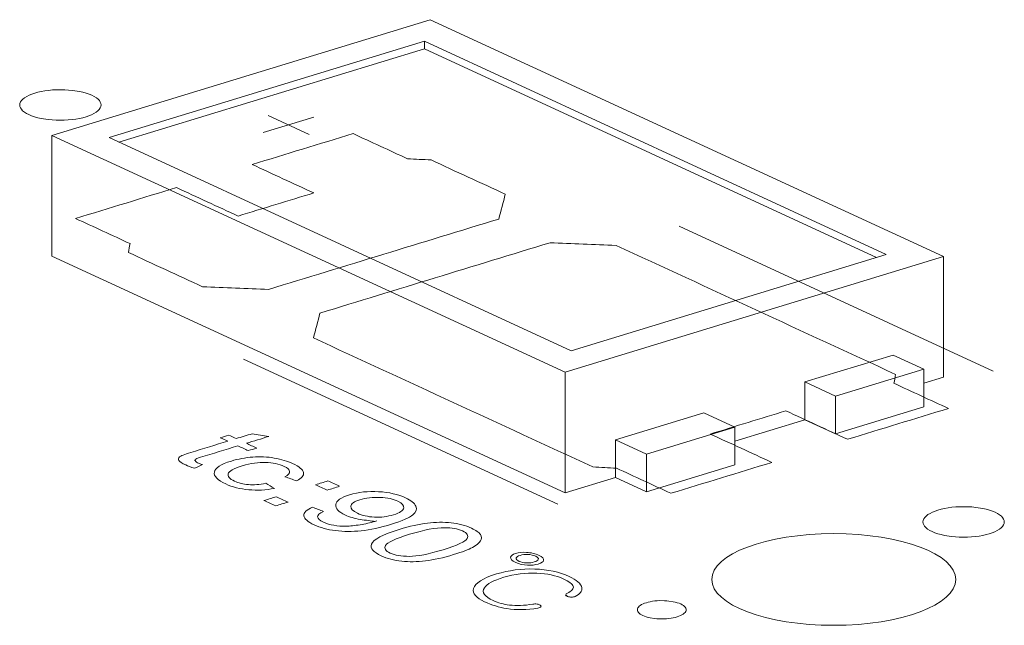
# Model space of a CAD drawing. Header units: inches. Extents: x -36 to 647, y 177 to 609.
# Tile 43 of 256: x 266.32 to 272.37, y 276.54 to 280.26. Entities that reach past the tile are written whole.
import ezdxf

# ---------------------------------------------------------------- set-up
doc = ezdxf.new("R2010")
doc.units = ezdxf.units.IN
doc.header["$MEASUREMENT"] = 0
doc.layers.add('1', color=7, linetype='Continuous')

# ---------------------------------------------------------------- blocks, each defined once
blk = doc.blocks.new('block 3412')
at = {"layer": '1', "color": 155, "lineweight": 18, "true_color": 0x4c7299}
blk.add_lwpolyline([(271.1474, 278.0373), (271.3368, 277.95)], dxfattribs=at)
blk = doc.blocks.new('block 3897')
at = {"layer": '1', "color": 155, "lineweight": 18, "true_color": 0x4c7299}
blk.add_lwpolyline([(269.7098, 278.2289), (266.8694, 279.5392)], dxfattribs=at)
blk = doc.blocks.new('block 3898')
at = {"layer": '1', "color": 155, "lineweight": 18, "true_color": 0x4c7299}
blk.add_lwpolyline([(271.6489, 278.8213), (269.7098, 278.2289)], dxfattribs=at)
blk = doc.blocks.new('block 3899')
at = {"layer": '1', "color": 155, "lineweight": 18, "true_color": 0x4c7299}
blk.add_lwpolyline([(268.8084, 280.1316), (271.6489, 278.8213)], dxfattribs=at)
blk = doc.blocks.new('block 3900')
at = {"layer": '1', "color": 155, "lineweight": 18, "true_color": 0x4c7299}
blk.add_lwpolyline([(268.8445, 280.2637), (266.5176, 279.5527)], dxfattribs=at)
blk = doc.blocks.new('block 3901')
at = {"layer": '1', "color": 155, "lineweight": 18, "true_color": 0x4c7299}
blk.add_lwpolyline([(266.5176, 279.5527), (269.6737, 278.0969)], dxfattribs=at)
blk = doc.blocks.new('block 3902')
at = {"layer": '1', "color": 155, "lineweight": 18, "true_color": 0x4c7299}
blk.add_lwpolyline([(269.6737, 278.0969), (272.0006, 278.8078)], dxfattribs=at)
blk = doc.blocks.new('block 3903')
at = {"layer": '1', "color": 155, "lineweight": 18, "true_color": 0x4c7299}
blk.add_lwpolyline([(266.8694, 279.5392), (268.8084, 280.1316)], dxfattribs=at)
blk = doc.blocks.new('block 3904')
at = {"layer": '1', "color": 155, "lineweight": 18, "true_color": 0x4c7299}
blk.add_lwpolyline([(270.1734, 277.5945), (269.984, 277.6819)], dxfattribs=at)
blk = doc.blocks.new('block 3905')
at = {"layer": '1', "color": 155, "lineweight": 18, "true_color": 0x4c7299}
blk.add_lwpolyline([(272.0006, 278.8078), (268.8445, 280.2637)], dxfattribs=at)
blk = doc.blocks.new('block 3906')
at = {"layer": '1', "color": 155, "lineweight": 18, "true_color": 0x4c7299}
blk.add_lwpolyline([(270.5269, 277.8478), (270.7163, 277.7604)], dxfattribs=at)
blk = doc.blocks.new('block 3907')
at = {"layer": '1', "color": 155, "lineweight": 18, "true_color": 0x4c7299}
blk.add_lwpolyline([(270.7163, 277.7604), (270.1734, 277.5945)], dxfattribs=at)
blk = doc.blocks.new('block 3908')
at = {"layer": '1', "color": 155, "lineweight": 18, "true_color": 0x4c7299}
blk.add_lwpolyline([(271.8797, 278.1159), (271.6903, 278.2032)], dxfattribs=at)
blk = doc.blocks.new('block 3909')
at = {"layer": '1', "color": 155, "lineweight": 18, "true_color": 0x4c7299}
blk.add_lwpolyline([(271.3368, 277.95), (271.8797, 278.1159)], dxfattribs=at)
blk = doc.blocks.new('block 5171')
at = {"layer": '1', "color": 155, "lineweight": 18, "true_color": 0x4c7299}
blk.add_lwpolyline([(266.5176, 279.5527), (266.5176, 278.8113)], dxfattribs=at)
blk = doc.blocks.new('block 5172')
at = {"layer": '1', "color": 155, "lineweight": 18, "true_color": 0x4c7299}
blk.add_lwpolyline([(269.6737, 278.0969), (269.6737, 277.3554)], dxfattribs=at)
blk = doc.blocks.new('block 5173')
at = {"layer": '1', "color": 155, "lineweight": 18, "true_color": 0x4c7299}
blk.add_lwpolyline([(268.8084, 280.0853), (268.8084, 280.1316)], dxfattribs=at)
blk = doc.blocks.new('block 5174')
at = {"layer": '1', "color": 155, "lineweight": 18, "true_color": 0x4c7299}
blk.add_lwpolyline([(272.0006, 278.8078), (272.0006, 278.0663)], dxfattribs=at)
blk = doc.blocks.new('block 5175')
at = {"layer": '1', "color": 155, "lineweight": 18, "true_color": 0x4c7299}
blk.add_lwpolyline([(266.9298, 279.5113), (268.8084, 280.0853)], dxfattribs=at)
blk = doc.blocks.new('block 5176')
at = {"layer": '1', "color": 155, "lineweight": 18, "true_color": 0x4c7299}
blk.add_lwpolyline([(268.8084, 280.0853), (271.5884, 278.8029)], dxfattribs=at)
blk = doc.blocks.new('block 5177')
at = {"layer": '1', "color": 155, "lineweight": 18, "true_color": 0x4c7299}
blk.add_lwpolyline([(271.1474, 278.0373), (271.1474, 277.8056)], dxfattribs=at)
blk = doc.blocks.new('block 5178')
at = {"layer": '1', "color": 155, "lineweight": 18, "true_color": 0x4c7299}
blk.add_lwpolyline([(269.984, 277.6819), (269.984, 277.4502)], dxfattribs=at)
blk = doc.blocks.new('block 5179')
at = {"layer": '1', "color": 155, "lineweight": 18, "true_color": 0x4c7299}
blk.add_lwpolyline([(269.984, 277.6819), (270.5269, 277.8478)], dxfattribs=at)
blk = doc.blocks.new('block 5180')
at = {"layer": '1', "color": 155, "lineweight": 18, "true_color": 0x4c7299}
blk.add_lwpolyline([(271.3368, 277.95), (271.3368, 277.7183)], dxfattribs=at)
blk = doc.blocks.new('block 5181')
at = {"layer": '1', "color": 155, "lineweight": 18, "true_color": 0x4c7299}
blk.add_lwpolyline([(271.8797, 278.1159), (271.8797, 277.8842)], dxfattribs=at)
blk = doc.blocks.new('block 5182')
at = {"layer": '1', "color": 155, "lineweight": 18, "true_color": 0x4c7299}
blk.add_lwpolyline([(271.6903, 278.2032), (271.1474, 278.0373)], dxfattribs=at)
blk = doc.blocks.new('block 5183')
at = {"layer": '1', "color": 155, "lineweight": 18, "true_color": 0x4c7299}
blk.add_lwpolyline([(270.1734, 277.5945), (270.1734, 277.3628)], dxfattribs=at)
blk = doc.blocks.new('block 5184')
at = {"layer": '1', "color": 155, "lineweight": 18, "true_color": 0x4c7299}
blk.add_lwpolyline([(270.7163, 277.7604), (270.7163, 277.5287)], dxfattribs=at)
blk = doc.blocks.new('block 5185')
at = {"layer": '1', "color": 155, "lineweight": 18, "true_color": 0x4c7299}
blk.add_lwpolyline([(270.7163, 277.5287), (270.1734, 277.3628)], dxfattribs=at)
blk = doc.blocks.new('block 5186')
at = {"layer": '1', "color": 155, "lineweight": 18, "true_color": 0x4c7299}
blk.add_lwpolyline([(271.3368, 277.7183), (271.8797, 277.8842)], dxfattribs=at)
blk = doc.blocks.new('block 5187')
at = {"layer": '1', "color": 155, "lineweight": 18, "true_color": 0x4c7299}
blk.add_lwpolyline([(270.1734, 277.3628), (269.984, 277.4502)], dxfattribs=at)
blk = doc.blocks.new('block 5188')
at = {"layer": '1', "color": 155, "lineweight": 18, "true_color": 0x4c7299}
blk.add_lwpolyline([(271.1474, 277.8056), (271.3368, 277.7183)], dxfattribs=at)
blk = doc.blocks.new('block 5189')
at = {"layer": '1', "color": 155, "lineweight": 18, "true_color": 0x4c7299}
blk.add_lwpolyline([(266.5176, 278.8113), (269.6737, 277.3554)], dxfattribs=at)
blk = doc.blocks.new('block 5190')
at = {"layer": '1', "color": 155, "lineweight": 18, "true_color": 0x4c7299}
blk.add_lwpolyline([(269.6737, 277.3554), (269.984, 277.4502)], dxfattribs=at)
blk = doc.blocks.new('block 5191')
at = {"layer": '1', "color": 155, "lineweight": 18, "true_color": 0x4c7299}
blk.add_lwpolyline([(271.8797, 278.0294), (272.0006, 278.0663)], dxfattribs=at)
blk = doc.blocks.new('block 5192')
at = {"layer": '1', "color": 155, "lineweight": 18, "true_color": 0x4c7299}
blk.add_lwpolyline([(270.7163, 277.6739), (271.1474, 277.8056)], dxfattribs=at)
blk = doc.blocks.new('block 5816')
at = {"layer": '1', "color": 18, "lineweight": 13, "true_color": 0x4c0000}
blk.add_lwpolyline([(269.6283, 277.286), (267.6966, 278.1771)], dxfattribs=at)
blk = doc.blocks.new('block 5831')
at = {"layer": '1', "color": 18, "lineweight": 13, "true_color": 0x4c0000}
blk.add_lwpolyline([(269.6283, 277.286), (267.6966, 278.1771)], dxfattribs=at)
blk = doc.blocks.new('block 5999')
at = {"layer": '1', "color": 18, "lineweight": 13, "true_color": 0x4c0000}
blk.add_lwpolyline([(267.8466, 279.6748), (268.0991, 279.5584)], dxfattribs=at)
blk = doc.blocks.new('block 6000')
at = {"layer": '1', "color": 18, "lineweight": 13, "true_color": 0x4c0000}
blk.add_lwpolyline([(267.8466, 279.6748), (268.0991, 279.5584)], dxfattribs=at)
blk = doc.blocks.new('block 6009')
at = {"layer": '1', "color": 18, "lineweight": 13, "true_color": 0x4c0000}
blk.add_lwpolyline([(267.8176, 279.5696), (268.1278, 279.6644)], dxfattribs=at)
blk = doc.blocks.new('block 6012')
at = {"layer": '1', "color": 18, "lineweight": 13, "true_color": 0x4c0000}
blk.add_lwpolyline([(267.8176, 279.5696), (268.1278, 279.6644)], dxfattribs=at)
blk = doc.blocks.new('block 6045')
at = {"layer": '1', "color": 18, "lineweight": 13, "true_color": 0x4c0000}
blk.add_lwpolyline([(272.3066, 278.1043), (270.3749, 278.9954)], dxfattribs=at)
blk = doc.blocks.new('block 6049')
at = {"layer": '1', "color": 18, "lineweight": 13, "true_color": 0x4c0000}
blk.add_lwpolyline([(272.3066, 278.1043), (270.3749, 278.9954)], dxfattribs=at)
blk = doc.blocks.new('block 6680')
at = {"layer": '1', "color": 18, "lineweight": 13, "true_color": 0x4c0000}
blk.add_open_spline([(270.5757, 276.8238), (270.5757, 276.6683), (270.9115, 276.5422), (271.3257, 276.5422), (271.7399, 276.5422), (272.0757, 276.6683), (272.0757, 276.8238), (272.0757, 276.9793), (271.7399, 277.1053), (271.3257, 277.1053), (270.9115, 277.1053), (270.5757, 276.9793), (270.5757, 276.8238)], degree=3, knots=[0, 0, 0, 0, 1, 1, 1, 2, 2, 2, 3, 3, 3, 4, 4, 4, 4], dxfattribs=at)
blk = doc.blocks.new('block 6681')
at = {"layer": '1', "color": 18, "lineweight": 13, "true_color": 0x4c0000}
blk.add_open_spline([(270.5757, 276.8238), (270.5757, 276.6683), (270.9115, 276.5422), (271.3257, 276.5422), (271.7399, 276.5422), (272.0757, 276.6683), (272.0757, 276.8238), (272.0757, 276.9793), (271.7399, 277.1053), (271.3257, 277.1053), (270.9115, 277.1053), (270.5757, 276.9793), (270.5757, 276.8238)], degree=3, knots=[0, 0, 0, 0, 1, 1, 1, 2, 2, 2, 3, 3, 3, 4, 4, 4, 4], dxfattribs=at)
blk = doc.blocks.new('block 6682')
at = {"layer": '1', "color": 18, "lineweight": 13, "true_color": 0x4c0000}
blk.add_open_spline([(270.5757, 276.8238), (270.5757, 276.6683), (270.9115, 276.5422), (271.3257, 276.5422), (271.7399, 276.5422), (272.0757, 276.6683), (272.0757, 276.8238), (272.0757, 276.9793), (271.7399, 277.1053), (271.3257, 277.1053), (270.9115, 277.1053), (270.5757, 276.9793), (270.5757, 276.8238)], degree=3, knots=[0, 0, 0, 0, 1, 1, 1, 2, 2, 2, 3, 3, 3, 4, 4, 4, 4], dxfattribs=at)
blk = doc.blocks.new('block 6686')
at = {"layer": '1', "color": 18, "lineweight": 13, "true_color": 0x4c0000}
blk.add_open_spline([(270.5757, 276.8238), (270.5757, 276.6683), (270.9115, 276.5422), (271.3257, 276.5422), (271.7399, 276.5422), (272.0757, 276.6683), (272.0757, 276.8238), (272.0757, 276.9793), (271.7399, 277.1053), (271.3257, 277.1053), (270.9115, 277.1053), (270.5757, 276.9793), (270.5757, 276.8238)], degree=3, knots=[0, 0, 0, 0, 1, 1, 1, 2, 2, 2, 3, 3, 3, 4, 4, 4, 4], dxfattribs=at)
blk = doc.blocks.new('block 9306')
at = {"layer": '1', "color": 18, "lineweight": 13, "true_color": 0x4c0000}
blk.add_open_spline([(271.4101, 277.6852), (271.617, 277.7484), (271.8238, 277.8116), (272.0306, 277.8748), (271.9191, 277.9262), (271.8075, 277.9777), (271.696, 278.0292), (271.6993, 278.0475), (271.7026, 278.0658), (271.7059, 278.0841), (271.1329, 278.3484), (270.56, 278.6126), (269.9871, 278.8769), (269.8517, 278.8823), (269.7164, 278.8877), (269.581, 278.8931), (269.1094, 278.749), (268.6377, 278.6049), (268.1661, 278.4608), (268.1526, 278.4099), (268.1391, 278.359), (268.1257, 278.3082), (268.6986, 278.0439), (269.2715, 277.7796), (269.8444, 277.5153), (269.8928, 277.5128), (269.9412, 277.5103), (269.9896, 277.5078), (270.1012, 277.4564), (270.2127, 277.4049), (270.3243, 277.3534), (270.5311, 277.4166), (270.738, 277.4798), (270.9448, 277.543), (270.8185, 277.6013), (270.6923, 277.6595), (270.5661, 277.7177), (270.7212, 277.7651), (270.8763, 277.8125), (271.0314, 277.8599), (271.1577, 277.8017), (271.2839, 277.7434), (271.4101, 277.6852)], degree=3, knots=[0, 0, 0, 0, 1, 1, 1, 2, 2, 2, 3, 3, 3, 4, 4, 4, 5, 5, 5, 6, 6, 6, 7, 7, 7, 8, 8, 8, 9, 9, 9, 10, 10, 10, 11, 11, 11, 12, 12, 12, 13, 13, 13, 14, 14, 14, 14], dxfattribs=at)
blk = doc.blocks.new('block 9333')
at = {"layer": '1', "color": 18, "lineweight": 13, "true_color": 0x4c0000}
blk.add_open_spline([(269.3058, 279.1912), (269.2924, 279.1403), (269.2789, 279.0895), (269.2654, 279.0387), (268.7938, 278.8946), (268.3221, 278.7505), (267.8505, 278.6064), (267.7151, 278.6117), (267.5797, 278.6171), (267.4444, 278.6225), (267.2923, 278.6926), (267.1401, 278.7628), (266.988, 278.833), (266.9913, 278.8513), (266.9946, 278.8696), (266.998, 278.8879), (266.8864, 278.9393), (266.7748, 278.9908), (266.6632, 279.0423), (266.8701, 279.1055), (267.0769, 279.1687), (267.2837, 279.2318), (267.41, 279.1736), (267.5362, 279.1154), (267.6624, 279.0571), (267.8176, 279.1045), (267.9727, 279.1519), (268.1278, 279.1993), (268.0016, 279.2576), (267.8753, 279.3158), (267.7491, 279.374), (267.9559, 279.4372), (268.1627, 279.5004), (268.3696, 279.5636), (268.4811, 279.5121), (268.5927, 279.4607), (268.7043, 279.4092), (268.7527, 279.4067), (268.8011, 279.4042), (268.8495, 279.4017), (269.0016, 279.3315), (269.1537, 279.2614), (269.3058, 279.1912)], degree=3, knots=[0, 0, 0, 0, 1, 1, 1, 2, 2, 2, 3, 3, 3, 4, 4, 4, 5, 5, 5, 6, 6, 6, 7, 7, 7, 8, 8, 8, 9, 9, 9, 10, 10, 10, 11, 11, 11, 12, 12, 12, 13, 13, 13, 14, 14, 14, 14], dxfattribs=at)
blk = doc.blocks.new('block 9370')
at = {"layer": '1', "color": 18, "lineweight": 13, "true_color": 0x4c0000}
blk.add_open_spline([(269.3058, 279.1912), (269.2924, 279.1403), (269.2789, 279.0895), (269.2654, 279.0387), (268.7938, 278.8946), (268.3221, 278.7505), (267.8505, 278.6064), (267.7151, 278.6117), (267.5797, 278.6171), (267.4444, 278.6225), (267.2923, 278.6926), (267.1401, 278.7628), (266.988, 278.833), (266.9913, 278.8513), (266.9946, 278.8696), (266.998, 278.8879), (266.8864, 278.9393), (266.7748, 278.9908), (266.6632, 279.0423), (266.8701, 279.1055), (267.0769, 279.1687), (267.2837, 279.2318), (267.41, 279.1736), (267.5362, 279.1154), (267.6624, 279.0571), (267.8176, 279.1045), (267.9727, 279.1519), (268.1278, 279.1993), (268.0016, 279.2576), (267.8753, 279.3158), (267.7491, 279.374), (267.9559, 279.4372), (268.1627, 279.5004), (268.3696, 279.5636), (268.4811, 279.5121), (268.5927, 279.4607), (268.7043, 279.4092), (268.7527, 279.4067), (268.8011, 279.4042), (268.8495, 279.4017), (269.0016, 279.3315), (269.1537, 279.2614), (269.3058, 279.1912)], degree=3, knots=[0, 0, 0, 0, 1, 1, 1, 2, 2, 2, 3, 3, 3, 4, 4, 4, 5, 5, 5, 6, 6, 6, 7, 7, 7, 8, 8, 8, 9, 9, 9, 10, 10, 10, 11, 11, 11, 12, 12, 12, 13, 13, 13, 14, 14, 14, 14], dxfattribs=at)
blk = doc.blocks.new('block 9414')
at = {"layer": '1', "color": 18, "lineweight": 13, "true_color": 0x4c0000}
blk.add_open_spline([(269.3058, 279.1912), (269.2924, 279.1403), (269.2789, 279.0895), (269.2654, 279.0387), (268.7938, 278.8946), (268.3221, 278.7505), (267.8505, 278.6064), (267.7151, 278.6117), (267.5797, 278.6171), (267.4444, 278.6225), (267.2923, 278.6926), (267.1401, 278.7628), (266.988, 278.833), (266.9913, 278.8513), (266.9946, 278.8696), (266.998, 278.8879), (266.8864, 278.9393), (266.7748, 278.9908), (266.6632, 279.0423), (266.8701, 279.1055), (267.0769, 279.1687), (267.2837, 279.2318), (267.41, 279.1736), (267.5362, 279.1154), (267.6624, 279.0571), (267.8176, 279.1045), (267.9727, 279.1519), (268.1278, 279.1993), (268.0016, 279.2576), (267.8753, 279.3158), (267.7491, 279.374), (267.9559, 279.4372), (268.1627, 279.5004), (268.3696, 279.5636), (268.4811, 279.5121), (268.5927, 279.4607), (268.7043, 279.4092), (268.7527, 279.4067), (268.8011, 279.4042), (268.8495, 279.4017), (269.0016, 279.3315), (269.1537, 279.2614), (269.3058, 279.1912)], degree=3, knots=[0, 0, 0, 0, 1, 1, 1, 2, 2, 2, 3, 3, 3, 4, 4, 4, 5, 5, 5, 6, 6, 6, 7, 7, 7, 8, 8, 8, 9, 9, 9, 10, 10, 10, 11, 11, 11, 12, 12, 12, 13, 13, 13, 14, 14, 14, 14], dxfattribs=at)
blk = doc.blocks.new('block 9426')
at = {"layer": '1', "color": 18, "lineweight": 13, "true_color": 0x4c0000}
blk.add_open_spline([(271.4101, 277.6852), (271.617, 277.7484), (271.8238, 277.8116), (272.0306, 277.8748), (271.9191, 277.9262), (271.8075, 277.9777), (271.696, 278.0292), (271.6993, 278.0475), (271.7026, 278.0658), (271.7059, 278.0841), (271.1329, 278.3484), (270.56, 278.6126), (269.9871, 278.8769), (269.8517, 278.8823), (269.7164, 278.8877), (269.581, 278.8931), (269.1094, 278.749), (268.6377, 278.6049), (268.1661, 278.4608), (268.1526, 278.4099), (268.1391, 278.359), (268.1257, 278.3082), (268.6986, 278.0439), (269.2715, 277.7796), (269.8444, 277.5153), (269.8928, 277.5128), (269.9412, 277.5103), (269.9896, 277.5078), (270.1012, 277.4564), (270.2127, 277.4049), (270.3243, 277.3534), (270.5311, 277.4166), (270.738, 277.4798), (270.9448, 277.543), (270.8185, 277.6013), (270.6923, 277.6595), (270.5661, 277.7177), (270.7212, 277.7651), (270.8763, 277.8125), (271.0314, 277.8599), (271.1577, 277.8017), (271.2839, 277.7434), (271.4101, 277.6852)], degree=3, knots=[0, 0, 0, 0, 1, 1, 1, 2, 2, 2, 3, 3, 3, 4, 4, 4, 5, 5, 5, 6, 6, 6, 7, 7, 7, 8, 8, 8, 9, 9, 9, 10, 10, 10, 11, 11, 11, 12, 12, 12, 13, 13, 13, 14, 14, 14, 14], dxfattribs=at)
blk = doc.blocks.new('block 9438')
at = {"layer": '1', "color": 18, "lineweight": 13, "true_color": 0x4c0000}
blk.add_open_spline([(271.4101, 277.6852), (271.617, 277.7484), (271.8238, 277.8116), (272.0306, 277.8748), (271.9191, 277.9262), (271.8075, 277.9777), (271.696, 278.0292), (271.6993, 278.0475), (271.7026, 278.0658), (271.7059, 278.0841), (271.1329, 278.3484), (270.56, 278.6126), (269.9871, 278.8769), (269.8517, 278.8823), (269.7164, 278.8877), (269.581, 278.8931), (269.1094, 278.749), (268.6377, 278.6049), (268.1661, 278.4608), (268.1526, 278.4099), (268.1391, 278.359), (268.1257, 278.3082), (268.6986, 278.0439), (269.2715, 277.7796), (269.8444, 277.5153), (269.8928, 277.5128), (269.9412, 277.5103), (269.9896, 277.5078), (270.1012, 277.4564), (270.2127, 277.4049), (270.3243, 277.3534), (270.5311, 277.4166), (270.738, 277.4798), (270.9448, 277.543), (270.8185, 277.6013), (270.6923, 277.6595), (270.5661, 277.7177), (270.7212, 277.7651), (270.8763, 277.8125), (271.0314, 277.8599), (271.1577, 277.8017), (271.2839, 277.7434), (271.4101, 277.6852)], degree=3, knots=[0, 0, 0, 0, 1, 1, 1, 2, 2, 2, 3, 3, 3, 4, 4, 4, 5, 5, 5, 6, 6, 6, 7, 7, 7, 8, 8, 8, 9, 9, 9, 10, 10, 10, 11, 11, 11, 12, 12, 12, 13, 13, 13, 14, 14, 14, 14], dxfattribs=at)
blk = doc.blocks.new('block 9492')
at = {"layer": '1', "color": 18, "lineweight": 13, "true_color": 0x4c0000}
blk.add_open_spline([(269.3058, 279.1912), (269.2924, 279.1403), (269.2789, 279.0895), (269.2654, 279.0387), (268.7938, 278.8946), (268.3221, 278.7505), (267.8505, 278.6064), (267.7151, 278.6117), (267.5797, 278.6171), (267.4444, 278.6225), (267.2923, 278.6926), (267.1401, 278.7628), (266.988, 278.833), (266.9913, 278.8513), (266.9946, 278.8696), (266.998, 278.8879), (266.8864, 278.9393), (266.7748, 278.9908), (266.6632, 279.0423), (266.8701, 279.1055), (267.0769, 279.1687), (267.2837, 279.2318), (267.41, 279.1736), (267.5362, 279.1154), (267.6624, 279.0571), (267.8176, 279.1045), (267.9727, 279.1519), (268.1278, 279.1993), (268.0016, 279.2576), (267.8753, 279.3158), (267.7491, 279.374), (267.9559, 279.4372), (268.1627, 279.5004), (268.3696, 279.5636), (268.4811, 279.5121), (268.5927, 279.4607), (268.7043, 279.4092), (268.7527, 279.4067), (268.8011, 279.4042), (268.8495, 279.4017), (269.0016, 279.3315), (269.1537, 279.2614), (269.3058, 279.1912)], degree=3, knots=[0, 0, 0, 0, 1, 1, 1, 2, 2, 2, 3, 3, 3, 4, 4, 4, 5, 5, 5, 6, 6, 6, 7, 7, 7, 8, 8, 8, 9, 9, 9, 10, 10, 10, 11, 11, 11, 12, 12, 12, 13, 13, 13, 14, 14, 14, 14], dxfattribs=at)
blk = doc.blocks.new('block 9514')
at = {"layer": '1', "color": 18, "lineweight": 13, "true_color": 0x4c0000}
blk.add_open_spline([(271.4101, 277.6852), (271.617, 277.7484), (271.8238, 277.8116), (272.0306, 277.8748), (271.9191, 277.9262), (271.8075, 277.9777), (271.696, 278.0292), (271.6993, 278.0475), (271.7026, 278.0658), (271.7059, 278.0841), (271.1329, 278.3484), (270.56, 278.6126), (269.9871, 278.8769), (269.8517, 278.8823), (269.7164, 278.8877), (269.581, 278.8931), (269.1094, 278.749), (268.6377, 278.6049), (268.1661, 278.4608), (268.1526, 278.4099), (268.1391, 278.359), (268.1257, 278.3082), (268.6986, 278.0439), (269.2715, 277.7796), (269.8444, 277.5153), (269.8928, 277.5128), (269.9412, 277.5103), (269.9896, 277.5078), (270.1012, 277.4564), (270.2127, 277.4049), (270.3243, 277.3534), (270.5311, 277.4166), (270.738, 277.4798), (270.9448, 277.543), (270.8185, 277.6013), (270.6923, 277.6595), (270.5661, 277.7177), (270.7212, 277.7651), (270.8763, 277.8125), (271.0314, 277.8599), (271.1577, 277.8017), (271.2839, 277.7434), (271.4101, 277.6852)], degree=3, knots=[0, 0, 0, 0, 1, 1, 1, 2, 2, 2, 3, 3, 3, 4, 4, 4, 5, 5, 5, 6, 6, 6, 7, 7, 7, 8, 8, 8, 9, 9, 9, 10, 10, 10, 11, 11, 11, 12, 12, 12, 13, 13, 13, 14, 14, 14, 14], dxfattribs=at)
blk = doc.blocks.new('block 9558')
at = {"layer": '1', "color": 18, "lineweight": 13, "true_color": 0x4c0000}
blk.add_open_spline([(268.4829, 277.0403), (268.4942, 277.0697), (268.5509, 277.1), (268.6529, 277.1311), (268.717, 277.1507), (268.7749, 277.1637), (268.8265, 277.1699), (268.878, 277.1761), (268.927, 277.1767), (268.9728, 277.1719), (269.0188, 277.167), (269.0603, 277.1559), (269.0976, 277.1387), (269.1252, 277.1259), (269.1435, 277.113), (269.1525, 277.0998), (269.1614, 277.0867), (269.1618, 277.0736), (269.1533, 277.0606), (269.1447, 277.0476), (269.1284, 277.0344), (269.1045, 277.0212), (269.0805, 277.0079), (269.0415, 276.9931), (268.9877, 276.9766), (268.924, 276.9572), (268.8664, 276.9443), (268.8149, 276.938), (268.7633, 276.9318), (268.7146, 276.9312), (268.6686, 276.936), (268.6225, 276.9408), (268.5807, 276.9519), (268.5431, 276.9693), (268.4936, 276.9921), (268.4735, 277.0158), (268.4829, 277.0403)], degree=3, knots=[0, 0, 0, 0, 1, 1, 1, 2, 2, 2, 3, 3, 3, 4, 4, 4, 5, 5, 5, 6, 6, 6, 7, 7, 7, 8, 8, 8, 9, 9, 9, 10, 10, 10, 11, 11, 11, 12, 12, 12, 12], dxfattribs=at)
blk = doc.blocks.new('block 9559')
at = {"layer": '1', "color": 18, "lineweight": 13, "true_color": 0x4c0000}
blk.add_open_spline([(268.2109, 277.373), (268.187, 277.3841), (268.163, 277.3951), (268.1391, 277.4062), (268.1644, 277.4139), (268.1897, 277.4216), (268.215, 277.4294), (268.239, 277.4183), (268.2629, 277.4073), (268.2869, 277.3962), (268.2616, 277.3885), (268.2363, 277.3807), (268.2109, 277.373)], degree=3, knots=[0, 0, 0, 0, 1, 1, 1, 2, 2, 2, 3, 3, 3, 4, 4, 4, 4], dxfattribs=at)
blk = doc.blocks.new('block 9561')
at = {"layer": '1', "color": 18, "lineweight": 13, "true_color": 0x4c0000}
blk.add_open_spline([(267.7267, 277.4067), (267.7592, 277.4039), (267.7944, 277.4067), (267.8322, 277.4148), (267.8501, 277.4044), (267.8679, 277.394), (267.8858, 277.3836), (267.8338, 277.3729), (267.7811, 277.3701), (267.7276, 277.3752), (267.6741, 277.3802), (267.6272, 277.3921), (267.5864, 277.4109), (267.5356, 277.4344), (267.5122, 277.4587), (267.5165, 277.4836), (267.5208, 277.5087), (267.5555, 277.5312), (267.6212, 277.5513), (267.6637, 277.5643), (267.7075, 277.5725), (267.7527, 277.5762), (267.7979, 277.5798), (267.8421, 277.5777), (267.8852, 277.57), (267.9283, 277.5623), (267.9659, 277.5511), (267.9979, 277.5363), (268.0383, 277.5177), (268.0606, 277.4991), (268.0646, 277.4806), (268.0687, 277.4622), (268.0545, 277.4453), (268.0221, 277.4298), (267.9983, 277.4382), (267.9745, 277.4466), (267.9507, 277.455), (267.9712, 277.4658), (267.9808, 277.4766), (267.9793, 277.4875), (267.9778, 277.4984), (267.9666, 277.5087), (267.9456, 277.5184), (267.9138, 277.5331), (267.8758, 277.5413), (267.832, 277.5431), (267.7881, 277.545), (267.7402, 277.5379), (267.6881, 277.522), (267.6352, 277.5058), (267.6064, 277.4897), (267.6015, 277.4735), (267.5965, 277.4574), (267.6098, 277.4422), (267.6406, 277.428), (267.6653, 277.4166), (267.694, 277.4094), (267.7267, 277.4067)], degree=3, knots=[0, 0, 0, 0, 1, 1, 1, 2, 2, 2, 3, 3, 3, 4, 4, 4, 5, 5, 5, 6, 6, 6, 7, 7, 7, 8, 8, 8, 9, 9, 9, 10, 10, 10, 11, 11, 11, 12, 12, 12, 13, 13, 13, 14, 14, 14, 15, 15, 15, 16, 16, 16, 17, 17, 17, 18, 18, 18, 19, 19, 19, 19], dxfattribs=at)
blk = doc.blocks.new('block 9576')
at = {"layer": '1', "color": 18, "lineweight": 13, "true_color": 0x4c0000}
blk.add_open_spline([(269.4864, 276.8878), (269.5677, 276.8851), (269.6387, 276.8698), (269.6989, 276.842), (269.7428, 276.8218), (269.7725, 276.7971), (269.7765, 276.7733), (269.7801, 276.7514), (269.7661, 276.7334), (269.7356, 276.7194), (269.7296, 276.7169), (269.7217, 276.7156), (269.7121, 276.7155), (269.7039, 276.7155), (269.6961, 276.7166), (269.6884, 276.719), (269.6744, 276.7308), (269.6773, 276.7344), (269.6848, 276.7378), (269.7153, 276.7528), (269.7282, 276.7677), (269.7236, 276.7824), (269.7188, 276.796), (269.6979, 276.8113), (269.661, 276.8283), (269.618, 276.8481), (269.5645, 276.8595), (269.5006, 276.8625), (269.4304, 276.8659), (269.3626, 276.8574), (269.2974, 276.8375), (269.2327, 276.8178), (269.1924, 276.796), (269.1768, 276.7722), (269.159, 276.745), (269.1774, 276.7191), (269.2312, 276.6943), (269.262, 276.68), (269.2955, 276.6709), (269.3313, 276.6668), (269.3739, 276.662), (269.4215, 276.6636), (269.4742, 276.6718), (269.4831, 276.6738), (269.4921, 276.674), (269.5012, 276.6725), (269.5096, 276.6711), (269.5163, 276.6689), (269.5208, 276.6657), (269.5258, 276.6622), (269.5273, 276.6588), (269.5251, 276.6557), (269.5225, 276.652), (269.516, 276.6491), (269.5057, 276.6471), (269.4384, 276.6365), (269.3748, 276.6359), (269.3152, 276.6453), (269.2679, 276.6527), (269.2224, 276.6665), (269.1785, 276.6867), (269.1257, 276.7111), (269.103, 276.738), (269.1105, 276.7675), (269.119, 276.8012), (269.166, 276.8312), (269.2524, 276.8576), (269.327, 276.8804), (269.405, 276.8905), (269.4864, 276.8878)], degree=3, knots=[0, 0, 0, 0, 1, 1, 1, 2, 2, 2, 3, 3, 3, 4, 4, 4, 5, 5, 5, 6, 6, 6, 7, 7, 7, 8, 8, 8, 9, 9, 9, 10, 10, 10, 11, 11, 11, 12, 12, 12, 13, 13, 13, 14, 14, 14, 15, 15, 15, 16, 16, 16, 17, 17, 17, 18, 18, 18, 19, 19, 19, 20, 20, 20, 21, 21, 21, 22, 22, 22, 23, 23, 23, 23], dxfattribs=at)
blk = doc.blocks.new('block 9579')
at = {"layer": '1', "color": 18, "lineweight": 13, "true_color": 0x4c0000}
blk.add_open_spline([(268.5007, 277.2071), (268.5412, 277.205), (268.5805, 277.2098), (268.6188, 277.2215), (268.6572, 277.2332), (268.6779, 277.2469), (268.681, 277.2627), (268.6842, 277.2784), (268.6724, 277.2925), (268.6453, 277.305), (268.6172, 277.318), (268.5808, 277.3255), (268.5356, 277.3277), (268.4907, 277.3299), (268.4489, 277.3251), (268.4104, 277.3134), (268.3758, 277.3028), (268.3576, 277.2897), (268.3557, 277.274), (268.3537, 277.2582), (268.3675, 277.2437), (268.3964, 277.2304), (268.4255, 277.2169), (268.4604, 277.2092), (268.5007, 277.2071)], degree=3, knots=[0, 0, 0, 0, 1, 1, 1, 2, 2, 2, 3, 3, 3, 4, 4, 4, 5, 5, 5, 6, 6, 6, 7, 7, 7, 8, 8, 8, 8], dxfattribs=at)
blk = doc.blocks.new('block 9584')
at = {"layer": '1', "color": 18, "lineweight": 13, "true_color": 0x4c0000}
blk.add_lwpolyline([(270.1732, 276.6812), (270.1847, 276.6844), (270.1971, 276.6872), (270.2105, 276.6896), (270.2245, 276.6915), (270.2391, 276.6928), (270.254, 276.6936), (270.2839, 276.6935), (270.2984, 276.6927), (270.3124, 276.6913), (270.3386, 276.6872), (270.3512, 276.6844), (270.3631, 276.6811), (270.3742, 276.6773), (270.3843, 276.6731), (270.3932, 276.6685), (270.4008, 276.6637), (270.407, 276.6587), (270.4118, 276.6535), (270.4152, 276.6482), (270.4172, 276.643), (270.4179, 276.6376), (270.4172, 276.6321), (270.415, 276.6265), (270.4113, 276.6211), (270.4062, 276.6158), (270.3997, 276.6107), (270.3919, 276.6059), (270.383, 276.6015), (270.3732, 276.5974), (270.3626, 276.5939), (270.3511, 276.5907), (270.3387, 276.5879), (270.3253, 276.5855), (270.3113, 276.5836), (270.2967, 276.5823), (270.2818, 276.5815), (270.2519, 276.5816), (270.2374, 276.5824), (270.2234, 276.5838), (270.1972, 276.5879), (270.1846, 276.5907), (270.1727, 276.594), (270.1616, 276.5978), (270.1516, 276.602), (270.1427, 276.6066), (270.1351, 276.6114), (270.1288, 276.6165), (270.124, 276.6216), (270.1206, 276.6269), (270.1186, 276.6321), (270.1179, 276.6375), (270.1186, 276.6431), (270.1208, 276.6486), (270.1245, 276.654), (270.1296, 276.6594), (270.1361, 276.6644), (270.1439, 276.6692), (270.1528, 276.6737), (270.1626, 276.6777), (270.1732, 276.6812)], dxfattribs=at)
blk = doc.blocks.new('block 9591')
at = {"layer": '1', "color": 18, "lineweight": 13, "true_color": 0x4c0000}
blk.add_lwpolyline([(270.1732, 276.6812), (270.1847, 276.6844), (270.1971, 276.6872), (270.2105, 276.6896), (270.2245, 276.6915), (270.2391, 276.6928), (270.254, 276.6936), (270.2839, 276.6935), (270.2984, 276.6927), (270.3124, 276.6913), (270.3386, 276.6872), (270.3512, 276.6844), (270.3631, 276.6811), (270.3742, 276.6773), (270.3843, 276.6731), (270.3932, 276.6685), (270.4008, 276.6637), (270.407, 276.6587), (270.4118, 276.6535), (270.4152, 276.6482), (270.4172, 276.643), (270.4179, 276.6376), (270.4172, 276.6321), (270.415, 276.6265), (270.4113, 276.6211), (270.4062, 276.6158), (270.3997, 276.6107), (270.3919, 276.6059), (270.383, 276.6015), (270.3732, 276.5974), (270.3626, 276.5939), (270.3511, 276.5907), (270.3387, 276.5879), (270.3253, 276.5855), (270.3113, 276.5836), (270.2967, 276.5823), (270.2818, 276.5815), (270.2519, 276.5816), (270.2374, 276.5824), (270.2234, 276.5838), (270.1972, 276.5879), (270.1846, 276.5907), (270.1727, 276.594), (270.1616, 276.5978), (270.1516, 276.602), (270.1427, 276.6066), (270.1351, 276.6114), (270.1288, 276.6165), (270.124, 276.6216), (270.1206, 276.6269), (270.1186, 276.6321), (270.1179, 276.6375), (270.1186, 276.6431), (270.1208, 276.6486), (270.1245, 276.654), (270.1296, 276.6594), (270.1361, 276.6644), (270.1439, 276.6692), (270.1528, 276.6737), (270.1626, 276.6777), (270.1732, 276.6812)], dxfattribs=at)
blk = doc.blocks.new('block 9592')
at = {"layer": '1', "color": 18, "lineweight": 13, "true_color": 0x4c0000}
blk.add_open_spline([(269.6884, 276.719), (269.6814, 276.7211), (269.6772, 276.7238), (269.676, 276.727)], degree=3, dxfattribs=at)
blk = doc.blocks.new('block 9595')
at = {"layer": '1', "color": 18, "lineweight": 13, "true_color": 0x4c0000}
blk.add_open_spline([(268.0675, 277.2154), (268.0656, 277.2348), (268.0834, 277.2519), (268.1211, 277.2674), (268.1433, 277.2587), (268.1654, 277.25), (268.1876, 277.2413), (268.1626, 277.2297), (268.1505, 277.2184), (268.1515, 277.2077), (268.1525, 277.1968), (268.1642, 277.1861), (268.1868, 277.1757), (268.2061, 277.1668), (268.2279, 277.1604), (268.2518, 277.1565), (268.2757, 277.1526), (268.3003, 277.151), (268.3253, 277.1514), (268.3503, 277.1519), (268.3793, 277.1548), (268.4123, 277.16), (268.4453, 277.1652), (268.4756, 277.1721), (268.5033, 277.1805), (268.4823, 277.1841), (268.4479, 277.1868), (268.4129, 277.1928), (268.3779, 277.1989), (268.3476, 277.2077), (268.3221, 277.2195), (268.2795, 277.2391), (268.2599, 277.2606), (268.2631, 277.2842), (268.2663, 277.3077), (268.2945, 277.3276), (268.3479, 277.3439), (268.4029, 277.3607), (268.4627, 277.3672), (268.5268, 277.3633), (268.5911, 277.3594), (268.6464, 277.3468), (268.6927, 277.3255), (268.726, 277.3101), (268.7472, 277.2931), (268.7558, 277.2745), (268.7644, 277.2559), (268.7584, 277.2379), (268.7374, 277.2206), (268.7165, 277.2032), (268.6729, 277.1843), (268.6062, 277.1639), (268.5369, 277.1428), (268.4745, 277.1291), (268.4192, 277.1231), (268.3639, 277.1171), (268.3114, 277.1174), (268.2618, 277.1238), (268.212, 277.1302), (268.1683, 277.1422), (268.1305, 277.1596), (268.0904, 277.1781), (268.0694, 277.1969), (268.0675, 277.2154)], degree=3, knots=[0, 0, 0, 0, 1, 1, 1, 2, 2, 2, 3, 3, 3, 4, 4, 4, 5, 5, 5, 6, 6, 6, 7, 7, 7, 8, 8, 8, 9, 9, 9, 10, 10, 10, 11, 11, 11, 12, 12, 12, 13, 13, 13, 14, 14, 14, 15, 15, 15, 16, 16, 16, 17, 17, 17, 18, 18, 18, 19, 19, 19, 20, 20, 20, 21, 21, 21, 21], dxfattribs=at)
blk = doc.blocks.new('block 9596')
at = {"layer": '1', "color": 18, "lineweight": 13, "true_color": 0x4c0000}
blk.add_open_spline([(267.4132, 277.5414), (267.4203, 277.5382), (267.4303, 277.5342), (267.4434, 277.5294), (267.4268, 277.522), (267.4102, 277.5146), (267.3936, 277.5072), (267.3719, 277.5142), (267.3541, 277.521), (267.3402, 277.5274), (267.3172, 277.538), (267.3032, 277.5473), (267.2982, 277.5555), (267.2932, 277.5636), (267.2946, 277.5708), (267.3019, 277.577), (267.3093, 277.5831), (267.3328, 277.5923), (267.3728, 277.6046), (267.4482, 277.6276), (267.5236, 277.6506), (267.5991, 277.6737), (267.5836, 277.6808), (267.5682, 277.6879), (267.5528, 277.695), (267.5701, 277.7003), (267.5874, 277.7056), (267.6048, 277.7109), (267.6202, 277.7038), (267.6356, 277.6967), (267.651, 277.6896), (267.6835, 277.6995), (267.7159, 277.7094), (267.7484, 277.7193), (267.7826, 277.7137), (267.8168, 277.7082), (267.851, 277.7026), (267.8053, 277.6886), (267.7595, 277.6746), (267.7137, 277.6606), (267.7348, 277.6509), (267.756, 277.6411), (267.7771, 277.6314), (267.7598, 277.6261), (267.7425, 277.6208), (267.7252, 277.6155), (267.704, 277.6253), (267.6829, 277.635), (267.6617, 277.6448), (267.5851, 277.6214), (267.5085, 277.598), (267.4319, 277.5745), (267.4128, 277.5687), (267.4018, 277.5645), (267.3986, 277.5618), (267.3983, 277.5495), (267.4038, 277.5457), (267.4132, 277.5414)], degree=3, knots=[0, 0, 0, 0, 1, 1, 1, 2, 2, 2, 3, 3, 3, 4, 4, 4, 5, 5, 5, 6, 6, 6, 7, 7, 7, 8, 8, 8, 9, 9, 9, 10, 10, 10, 11, 11, 11, 12, 12, 12, 13, 13, 13, 14, 14, 14, 15, 15, 15, 16, 16, 16, 17, 17, 17, 18, 18, 18, 19, 19, 19, 19], dxfattribs=at)
blk = doc.blocks.new('block 9610')
at = {"layer": '1', "color": 18, "lineweight": 13, "true_color": 0x4c0000}
blk.add_open_spline([(269.4435, 276.9773), (269.4624, 276.9767), (269.4789, 276.973), (269.4934, 276.9663), (269.506, 276.9605), (269.5112, 276.9541), (269.5087, 276.9473), (269.5062, 276.9412), (269.498, 276.936), (269.4837, 276.9316), (269.4698, 276.9274), (269.4547, 276.9255), (269.4383, 276.9258), (269.4196, 276.9262), (269.4038, 276.9293), (269.3912, 276.9351), (269.3767, 276.9417), (269.3707, 276.9487), (269.3731, 276.9559), (269.3751, 276.9622), (269.3829, 276.9674), (269.3968, 276.9717), (269.4111, 276.976), (269.4266, 276.9779), (269.4435, 276.9773)], degree=3, knots=[0, 0, 0, 0, 1, 1, 1, 2, 2, 2, 3, 3, 3, 4, 4, 4, 5, 5, 5, 6, 6, 6, 7, 7, 7, 8, 8, 8, 8], dxfattribs=at)
blk = doc.blocks.new('block 9612')
at = {"layer": '1', "color": 18, "lineweight": 13, "true_color": 0x4c0000}
blk.add_open_spline([(268.5033, 277.1805), (268.5062, 277.1814), (268.5105, 277.1828), (268.5162, 277.1848)], degree=3, dxfattribs=at)
blk = doc.blocks.new('block 9613')
at = {"layer": '1', "color": 18, "lineweight": 13, "true_color": 0x4c0000}
blk.add_open_spline([(267.3986, 277.5618), (267.3953, 277.559), (267.3945, 277.5561), (267.3963, 277.5528)], degree=3, dxfattribs=at)
blk = doc.blocks.new('block 9628')
at = {"layer": '1', "color": 18, "lineweight": 13, "true_color": 0x4c0000}
blk.add_open_spline([(269.5416, 276.9418), (269.544, 276.9521), (269.5345, 276.9622), (269.5135, 276.9718), (269.4906, 276.9824), (269.465, 276.9886), (269.4366, 276.9903), (269.4116, 276.9916), (269.3893, 276.9892), (269.3694, 276.9831), (269.3502, 276.9773), (269.3396, 276.9696), (269.338, 276.9601), (269.3361, 276.9492), (269.3469, 276.9385), (269.3697, 276.9279), (269.3908, 276.9182), (269.4152, 276.9128), (269.4431, 276.9117), (269.4676, 276.9106), (269.4896, 276.913), (269.5088, 276.9188), (269.5287, 276.9249), (269.5395, 276.9326), (269.5416, 276.9418)], degree=3, knots=[0, 0, 0, 0, 1, 1, 1, 2, 2, 2, 3, 3, 3, 4, 4, 4, 5, 5, 5, 6, 6, 6, 7, 7, 7, 8, 8, 8, 8], dxfattribs=at)
blk = doc.blocks.new('block 9630')
at = {"layer": '1', "color": 18, "lineweight": 13, "true_color": 0x4c0000}
blk.add_open_spline([(268.9335, 277.1421), (268.8787, 277.1421), (268.8067, 277.1285), (268.7176, 277.1013), (268.6285, 277.074), (268.579, 277.0513), (268.5693, 277.0333), (268.5595, 277.0151), (268.5691, 276.9994), (268.598, 276.986), (268.627, 276.9726), (268.6661, 276.9659), (268.7155, 276.9659), (268.7648, 276.9659), (268.8341, 276.9794), (268.923, 277.0065), (269.0123, 277.0338), (269.0617, 277.0566), (269.0713, 277.0746), (269.081, 277.0927), (269.0712, 277.1085), (269.0418, 277.1221), (269.0129, 277.1355), (268.9767, 277.1421), (268.9335, 277.1421)], degree=3, knots=[0, 0, 0, 0, 1, 1, 1, 2, 2, 2, 3, 3, 3, 4, 4, 4, 5, 5, 5, 6, 6, 6, 7, 7, 7, 8, 8, 8, 8], dxfattribs=at)
blk = doc.blocks.new('block 9632')
at = {"layer": '1', "color": 18, "lineweight": 13, "true_color": 0x4c0000}
blk.add_open_spline([(267.8936, 277.276), (267.8696, 277.2871), (267.8457, 277.2981), (267.8217, 277.3092), (267.847, 277.3169), (267.8723, 277.3247), (267.8977, 277.3324), (267.9216, 277.3214), (267.9456, 277.3103), (267.9695, 277.2993), (267.9442, 277.2915), (267.9189, 277.2838), (267.8936, 277.276)], degree=3, knots=[0, 0, 0, 0, 1, 1, 1, 2, 2, 2, 3, 3, 3, 4, 4, 4, 4], dxfattribs=at)
blk = doc.blocks.new('block 9783')
at = {"layer": '1', "color": 18, "lineweight": 13, "true_color": 0x4c0000}
blk.add_lwpolyline([(271.9664, 277.2502), (271.9855, 277.2555), (272.0063, 277.2601), (272.0285, 277.2641), (272.052, 277.2672), (272.0763, 277.2695), (272.1012, 277.2708), (272.151, 277.2707), (272.1752, 277.2693), (272.1985, 277.267), (272.2422, 277.2601), (272.2631, 277.2554), (272.283, 277.2499), (272.3015, 277.2436), (272.3183, 277.2366), (272.3331, 277.229), (272.3458, 277.2209), (272.3562, 277.2125), (272.3642, 277.2039), (272.3699, 277.1952), (272.3732, 277.1864), (272.3744, 277.1774), (272.3732, 277.1682), (272.3696, 277.159), (272.3634, 277.1499), (272.3549, 277.141), (272.344, 277.1325), (272.3311, 277.1245), (272.3162, 277.1172), (272.2998, 277.1105), (272.2822, 277.1045), (272.2631, 277.0992), (272.2423, 277.0946), (272.2201, 277.0906), (272.1966, 277.0875), (272.1723, 277.0852), (272.1474, 277.0839), (272.0976, 277.084), (272.0734, 277.0854), (272.0501, 277.0877), (272.0064, 277.0945), (271.9855, 277.0992), (271.9656, 277.1048), (271.9471, 277.1111), (271.9303, 277.1181), (271.9155, 277.1257), (271.9028, 277.1338), (271.8924, 277.1422), (271.8844, 277.1508), (271.8787, 277.1595), (271.8754, 277.1683), (271.8742, 277.1773), (271.8754, 277.1865), (271.879, 277.1957), (271.8852, 277.2048), (271.8937, 277.2137), (271.9046, 277.2222), (271.9175, 277.2302), (271.9324, 277.2375), (271.9488, 277.2442), (271.9664, 277.2502)], dxfattribs=at)
blk = doc.blocks.new('block 9799')
at = {"layer": '1', "color": 18, "lineweight": 13, "true_color": 0x4c0000}
blk.add_lwpolyline([(271.9664, 277.2502), (271.9855, 277.2555), (272.0063, 277.2601), (272.0285, 277.2641), (272.052, 277.2672), (272.0763, 277.2695), (272.1012, 277.2708), (272.151, 277.2707), (272.1752, 277.2693), (272.1985, 277.267), (272.2422, 277.2601), (272.2631, 277.2554), (272.283, 277.2499), (272.3015, 277.2436), (272.3183, 277.2366), (272.3331, 277.229), (272.3458, 277.2209), (272.3562, 277.2125), (272.3642, 277.2039), (272.3699, 277.1952), (272.3732, 277.1864), (272.3744, 277.1774), (272.3732, 277.1682), (272.3696, 277.159), (272.3634, 277.1499), (272.3549, 277.141), (272.344, 277.1325), (272.3311, 277.1245), (272.3162, 277.1172), (272.2998, 277.1105), (272.2822, 277.1045), (272.2631, 277.0992), (272.2423, 277.0946), (272.2201, 277.0906), (272.1966, 277.0875), (272.1723, 277.0852), (272.1474, 277.0839), (272.0976, 277.084), (272.0734, 277.0854), (272.0501, 277.0877), (272.0064, 277.0945), (271.9855, 277.0992), (271.9656, 277.1048), (271.9471, 277.1111), (271.9303, 277.1181), (271.9155, 277.1257), (271.9028, 277.1338), (271.8924, 277.1422), (271.8844, 277.1508), (271.8787, 277.1595), (271.8754, 277.1683), (271.8742, 277.1773), (271.8754, 277.1865), (271.879, 277.1957), (271.8852, 277.2048), (271.8937, 277.2137), (271.9046, 277.2222), (271.9175, 277.2302), (271.9324, 277.2375), (271.9488, 277.2442), (271.9664, 277.2502)], dxfattribs=at)
blk = doc.blocks.new('block 9804')
at = {"layer": '1', "color": 18, "lineweight": 13, "true_color": 0x4c0000}
blk.add_lwpolyline([(266.4117, 279.8125), (266.4308, 279.8178), (266.4516, 279.8225), (266.4738, 279.8264), (266.4973, 279.8296), (266.5216, 279.8318), (266.5465, 279.8332), (266.5962, 279.8331), (266.6204, 279.8316), (266.6437, 279.8294), (266.6875, 279.8225), (266.7084, 279.8178), (266.7283, 279.8123), (266.7467, 279.806), (266.7635, 279.799), (266.7784, 279.7914), (266.7911, 279.7833), (266.8015, 279.7749), (266.8095, 279.7662), (266.8151, 279.7575), (266.8185, 279.7487), (266.8197, 279.7397), (266.8185, 279.7305), (266.8148, 279.7213), (266.8087, 279.7122), (266.8002, 279.7033), (266.7893, 279.6949), (266.7763, 279.6869), (266.7615, 279.6795), (266.7451, 279.6728), (266.7274, 279.6669), (266.7083, 279.6616), (266.6876, 279.6569), (266.6653, 279.653), (266.6419, 279.6498), (266.6175, 279.6476), (266.5927, 279.6462), (266.5429, 279.6463), (266.5187, 279.6478), (266.4954, 279.65), (266.4516, 279.6569), (266.4307, 279.6616), (266.4109, 279.6671), (266.3924, 279.6734), (266.3756, 279.6804), (266.3607, 279.688), (266.3481, 279.6961), (266.3377, 279.7045), (266.3297, 279.7132), (266.324, 279.7219), (266.3206, 279.7307), (266.3195, 279.7397), (266.3207, 279.7489), (266.3243, 279.7581), (266.3304, 279.7672), (266.339, 279.7761), (266.3498, 279.7845), (266.3628, 279.7925), (266.3776, 279.7999), (266.394, 279.8066), (266.4117, 279.8125)], dxfattribs=at)
blk = doc.blocks.new('block 9814')
at = {"layer": '1', "color": 18, "lineweight": 13, "true_color": 0x4c0000}
blk.add_lwpolyline([(266.4117, 279.8125), (266.4308, 279.8178), (266.4516, 279.8225), (266.4738, 279.8264), (266.4973, 279.8296), (266.5216, 279.8318), (266.5465, 279.8332), (266.5962, 279.8331), (266.6204, 279.8316), (266.6437, 279.8294), (266.6875, 279.8225), (266.7084, 279.8178), (266.7283, 279.8123), (266.7467, 279.806), (266.7635, 279.799), (266.7784, 279.7914), (266.7911, 279.7833), (266.8015, 279.7749), (266.8095, 279.7662), (266.8151, 279.7575), (266.8185, 279.7487), (266.8197, 279.7397), (266.8185, 279.7305), (266.8148, 279.7213), (266.8087, 279.7122), (266.8002, 279.7033), (266.7893, 279.6949), (266.7763, 279.6869), (266.7615, 279.6795), (266.7451, 279.6728), (266.7274, 279.6669), (266.7083, 279.6616), (266.6876, 279.6569), (266.6653, 279.653), (266.6419, 279.6498), (266.6175, 279.6476), (266.5927, 279.6462), (266.5429, 279.6463), (266.5187, 279.6478), (266.4954, 279.65), (266.4516, 279.6569), (266.4307, 279.6616), (266.4109, 279.6671), (266.3924, 279.6734), (266.3756, 279.6804), (266.3607, 279.688), (266.3481, 279.6961), (266.3377, 279.7045), (266.3297, 279.7132), (266.324, 279.7219), (266.3206, 279.7307), (266.3195, 279.7397), (266.3207, 279.7489), (266.3243, 279.7581), (266.3304, 279.7672), (266.339, 279.7761), (266.3498, 279.7845), (266.3628, 279.7925), (266.3776, 279.7999), (266.394, 279.8066), (266.4117, 279.8125)], dxfattribs=at)

msp = doc.modelspace()

# ---------------------------------------------------------------- block references
at = {"layer": '1'}
for name in ['block 3900', 'block 3905', 'block 3903', 'block 3899', 'block 5173', 'block 5175', 'block 5176', 'block 9804', 'block 9814', 'block 6009', 'block 6012', 'block 5999', 'block 6000', 'block 9333', 'block 9370', 'block 9414', 'block 9492', 'block 3901', 'block 5171', 'block 3897', 'block 6045', 'block 6049', 'block 9306', 'block 9426', 'block 9438', 'block 9514', 'block 5189', 'block 3902', 'block 3898', 'block 5174', 'block 5816', 'block 5831', 'block 5182', 'block 3908', 'block 3909', 'block 5181', 'block 5172', 'block 5191', 'block 3412', 'block 5177', 'block 5180', 'block 5186', 'block 5179', 'block 3906', 'block 5192', 'block 5188', 'block 3907', 'block 5184', 'block 9596', 'block 3904', 'block 5178', 'block 9613', 'block 9561', 'block 5183', 'block 5185', 'block 5190', 'block 5187', 'block 9559', 'block 9632', 'block 9595', 'block 9579', 'block 9783', 'block 9799', 'block 9558', 'block 9612', 'block 9630', 'block 6680', 'block 6681', 'block 6682', 'block 6686', 'block 9628', 'block 9610', 'block 9576', 'block 9592', 'block 9584', 'block 9591']:
    msp.add_blockref(name, (0, 0), dxfattribs=at)

doc.saveas('drawing.dxf')
